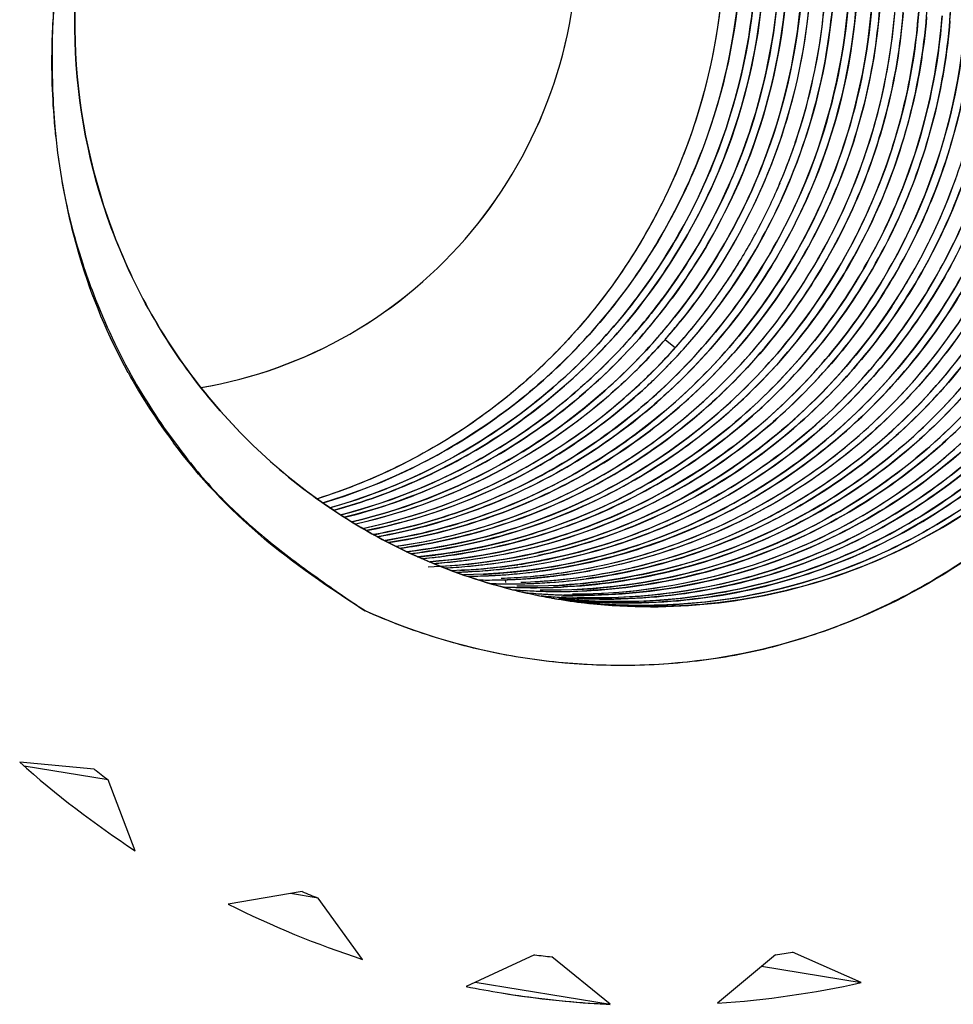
# Model space of a CAD drawing. Header units: millimetres. Extents: x 0 to 1750, y -1720 to 477.
# Tile 105 of 256: x 324.5 to 326.14, y -816.96 to -815.22. Entities that reach past the tile are written whole.
import ezdxf

# ---------------------------------------------------------------- set-up
doc = ezdxf.new("R2010")
doc.units = ezdxf.units.MM
doc.header["$LTSCALE"] = 92.51
doc.layers.add('101300786_14DXF_CONTINUOUS_LINE', color=7, linetype='CONTINUOUS')
doc.layers.add('101300786_DXF_CONTINUOUS_LINE', color=7, linetype='CONTINUOUS')

msp = doc.modelspace()

# ---------------------------------------------------------------- linework, layer by layer
at = {"layer": '101300786_14DXF_CONTINUOUS_LINE'}
for p, q in [((326.0363, -815.726), (326.0353, -815.7274)), ((325.654, -815.7998), (325.6364, -815.7857)), ((325.3565, -816.2128), (325.3559, -816.2081)), ((324.6321, -816.5416), (324.5008, -816.529)), ((324.6564, -816.5602), (324.5089, -816.5362)), ((324.7042, -816.685), (324.6564, -816.5602)), ((324.9981, -816.7568), (324.8678, -816.7791)), ((325.0263, -816.7683), (324.9773, -816.7603)), ((325.1043, -816.8761), (325.0263, -816.7683)), ((325.9817, -816.917), (325.8609, -816.8635)), ((325.4069, -816.868), (325.2866, -816.9239)), ((325.54, -816.9552), (325.4371, -816.8718)), ((325.8307, -816.8679), (325.7285, -816.9534)), ((325.8062, -816.8883), (325.9817, -816.917)), ((325.3025, -816.9165), (325.54, -816.9552))]:
    msp.add_line(p, q, dxfattribs=at)
for points in [[(325.7237, -816.0312), (325.744, -816.0181), (325.7644, -816.0044), (325.7845, -815.99), (325.8021, -815.9769), (325.816, -815.9661), (325.8275, -815.9568), (325.838, -815.9481), (325.8476, -815.9399), (325.8563, -815.9324), (325.8654, -815.9243), (325.8756, -815.915), (325.8862, -815.905), (325.8966, -815.895), (325.9061, -815.8856), (325.9153, -815.8762), (325.9252, -815.8659), (325.9359, -815.8544), (325.9471, -815.842), (325.9586, -815.8288), (325.9706, -815.8145), (325.9829, -815.7993), (325.9949, -815.7839), (326.0064, -815.7687), (326.0175, -815.7533), (326.0285, -815.7374), (326.0362, -815.7259)], [(325.2424, -816.1844), (325.2612, -816.1833), (325.2913, -816.1806), (325.3221, -816.1769), (325.3541, -816.172), (325.3866, -816.166), (325.4189, -816.1589), (325.4516, -816.1505), (325.484, -816.1411), (325.513, -816.1317), (325.5366, -816.1233), (325.557, -816.1155), (325.5774, -816.1071), (325.5999, -816.0974), (325.6224, -816.087), (325.6423, -816.0772), (325.6573, -816.0694), (325.67, -816.0626), (325.6847, -816.0545), (325.7033, -816.0437), (325.7237, -816.0312)]]:
    msp.add_lwpolyline(points, dxfattribs=at)
for centre, radius, start, end in [((325.5828, -815.2784), 1.025, 175.9993, 177.0039), ((325.7284, -815.2854), 1.1707, 177.0325, 179.1127), ((325.9077, -815.289), 1.35, 179.0818, 179.6655), ((325.987, -815.291), 1.4293, 179.602, 184.8312), ((325.6654, -815.3184), 1.1066, 184.8187, 189.5683), ((324.8784, -815.1038), 1.0427, 332.5124, 337.0746), ((324.8799, -815.1046), 1.0409, 327.9389, 332.5097), ((324.8814, -815.1055), 1.0392, 326.4867, 327.938), ((324.8821, -815.1059), 1.0384, 323.3615, 326.4859), ((324.8037, -815.0956), 1.0333, 321.1274, 321.4434), ((324.883, -815.1066), 1.0372, 318.7878, 323.3629), ((324.8159, -815.0963), 1.036, 320.7252, 321.432), ((324.8441, -815.1017), 1.0344, 318.89, 321.4719), ((324.8577, -815.1035), 1.0352, 319.5533, 321.0761), ((324.8596, -815.1051), 1.0328, 318.7804, 319.553), ((324.8853, -815.1087), 1.0342, 314.0425, 318.7867), ((324.8993, -815.1106), 1.0347, 316.1093, 318.3418), ((325.3239, -815.2038), 1.0048, 269.2398, 271.8205), ((325.3096, -815.1994), 1.0069, 272.1803, 274.8041), ((325.3239, -815.2039), 1.0048, 271.8208, 273.3361), ((325.3238, -815.2018), 1.0069, 273.3358, 274.3081), ((325.3507, -815.2059), 1.0071, 271.8237, 275.6833), ((325.3096, -815.199), 1.0073, 274.8043, 276.116), ((325.3651, -815.2098), 1.0055, 267.9346, 269.1483), ((325.3651, -815.209), 1.0064, 269.1483, 271.0054), ((325.4062, -815.2176), 1.0045, 267.0104, 267.8319), ((325.6122, -815.2506), 1.0051, 255.5547, 256.8216), ((325.4062, -815.2166), 1.0055, 267.832, 269.1455), ((325.3651, -815.2088), 1.0066, 271.0054, 271.7788), ((325.612, -815.2514), 1.0042, 256.8216, 258.0065), ((325.4473, -815.2251), 1.0037, 266.521, 267.0104), ((325.4474, -815.2243), 1.0044, 267.0104, 267.8319), ((325.6118, -815.2524), 1.0032, 258.0066, 258.9764), ((325.4474, -815.2233), 1.0055, 267.832, 269.1544), ((325.6119, -815.2518), 1.0038, 258.9767, 260.4665), ((325.4885, -815.2319), 1.0036, 266.6177, 267.0095), ((325.4885, -815.2312), 1.0043, 267.0095, 267.8309), ((325.612, -815.2512), 1.0045, 260.4664, 260.732), ((325.4886, -815.2302), 1.0053, 267.831, 269.2543), ((325.6277, -815.2704), 1.6894, 228.1601, 236.8623), ((325.6262, -815.2707), 1.6135, 231.9683, 233.0542), ((325.6192, -815.2825), 1.5998, 247.1536, 248.2457), ((325.6198, -815.2824), 1.675, 243.3238, 252.0755), ((325.6177, -815.2792), 1.6029, 277.6354, 278.7261), ((325.618, -815.2862), 1.5959, 262.3983, 263.4922), ((325.617, -815.2788), 1.6783, 273.8105, 282.551), ((325.6176, -815.2885), 1.6685, 258.5557, 260.7308), ((325.6178, -815.2871), 1.67, 260.7339, 267.3318)]:
    msp.add_arc(centre, radius, start, end, dxfattribs=at)
for points, knots in [([(324.7989, -814.6132), (324.7332, -814.7025), (324.6301, -814.9042), (324.5965, -815.1282), (324.5977, -815.2394)], [0, 0, 0, 0, 0.49907, 1, 1, 1, 1]), ([(324.82, -815.8699), (324.9115, -815.8545), (325.091, -815.79), (325.309, -815.6055), (325.4511, -815.3566), (325.4835, -815.167), (325.4831, -815.0731)], [0, 0, 0, 0, 0.248173, 0.497762, 0.748622, 1, 1, 1, 1]), ([(325.7402, -815.0767), (325.7407, -815.1856), (325.707, -815.4049), (325.5575, -815.7005), (325.3245, -815.9342), (325.1276, -816.0332), (325.0248, -816.0655)], [0, 0, 0, 0, 0.251145, 0.501904, 0.751607, 1, 1, 1, 1]), ([(325.8799, -815.0995), (325.8796, -815.2153), (325.8399, -815.4484), (325.7255, -815.6554), (325.6533, -815.746)], [0, 0, 0, 0, 0.499926, 1, 1, 1, 1]), ([(325.6723, -815.7984), (325.7555, -815.7049), (325.8887, -815.4858), (325.9351, -815.2336), (325.9353, -815.1086)], [0, 0, 0, 0, 0.499998, 1, 1, 1, 1]), ([(325.8387, -815.51), (325.8656, -815.4464), (325.9068, -815.3136), (325.9209, -815.1752), (325.921, -815.1062)], [0, 0, 0, 0, 0.500262, 1, 1, 1, 1]), ([(325.0346, -816.0728), (325.1357, -816.0428), (325.3302, -815.95), (325.5647, -815.7286), (325.7216, -815.4462), (325.7646, -815.2342), (325.7695, -815.1282)], [0, 0, 0, 0, 0.248997, 0.498914, 0.749462, 1, 1, 1, 1]), ([(325.0535, -816.0859), (325.1571, -816.0577), (325.357, -815.9672), (325.599, -815.745), (325.7613, -815.4587), (325.8056, -815.2429), (325.8107, -815.1349)], [0, 0, 0, 0, 0.248964, 0.498869, 0.749433, 1, 1, 1, 1]), ([(325.6259, -815.7422), (325.6934, -815.6576), (325.8024, -815.4659), (325.8468, -815.2498), (325.8519, -815.1417)], [0, 0, 0, 0, 0.499996, 1, 1, 1, 1]), ([(325.8933, -815.1433), (325.8886, -815.2533), (325.844, -815.4734), (325.7323, -815.6682), (325.6631, -815.7539)], [0, 0, 0, 0, 0.499993, 1, 1, 1, 1]), ([(326.168, -815.1465), (326.1678, -815.247), (326.1379, -815.4491), (326.0513, -815.634), (325.9959, -815.718)], [0, 0, 0, 0, 0.499834, 1, 1, 1, 1]), ([(325.7946, -815.162), (325.7867, -815.2667), (325.7387, -815.4751), (325.577, -815.7508), (325.3407, -815.965), (325.1469, -816.0534), (325.0464, -816.0815)], [0, 0, 0, 0, 0.250593, 0.501137, 0.751024, 1, 1, 1, 1]), ([(325.1308, -816.1324), (325.2436, -816.1122), (325.4646, -816.0321), (325.7362, -815.8089), (325.9198, -815.5082), (325.9699, -815.2775), (325.9754, -815.1622)], [0, 0, 0, 0, 0.248846, 0.498694, 0.749316, 1, 1, 1, 1]), ([(325.8358, -815.1686), (325.828, -815.2717), (325.7814, -815.4767), (325.6762, -815.6588), (325.6118, -815.7397)], [0, 0, 0, 0, 0.500038, 1, 1, 1, 1]), ([(326.0362, -815.7259), (326.0507, -815.7041), (326.0779, -815.6592), (326.1137, -815.589), (326.144, -815.5163), (326.1646, -815.454), (326.1783, -815.4034), (326.1871, -815.365), (326.1945, -815.3264), (326.1994, -815.294), (326.2026, -815.268), (326.2046, -815.2484), (326.206, -815.2321), (326.2069, -815.219), (326.2075, -815.2092), (326.2081, -815.1996), (326.2083, -815.1912), (326.2066, -815.1845), (326.2039, -815.1758), (326.2051, -815.1649), (326.208, -815.1568), (326.2091, -815.1536)], [0, 0, 0, 0, 0.129557, 0.259153, 0.388765, 0.51838, 0.583188, 0.647986, 0.712771, 0.777538, 0.809915, 0.842286, 0.874651, 0.890831, 0.907008, 0.923174, 0.938502, 0.948197, 0.957081, 0.983363, 1, 1, 1, 1]), ([(325.1506, -816.1427), (325.2083, -816.1337), (325.3223, -816.1054), (325.4836, -816.0343), (325.6306, -815.9363), (325.759, -815.8145), (325.865, -815.6724), (325.9455, -815.5143), (325.9982, -815.345), (326.0137, -815.2276), (326.0165, -815.1688)], [0, 0, 0, 0, 0.124307, 0.248842, 0.373637, 0.49868, 0.62393, 0.749304, 0.874693, 1, 1, 1, 1]), ([(325.1699, -816.1526), (325.2287, -816.1447), (325.3452, -816.1184), (325.5104, -816.049), (325.6612, -815.9516), (325.7931, -815.8293), (325.9021, -815.6859), (325.9849, -815.5256), (326.0391, -815.3536), (326.055, -815.2343), (326.0577, -815.1746)], [0, 0, 0, 0, 0.124292, 0.248821, 0.373597, 0.498641, 0.623896, 0.749279, 0.874683, 1, 1, 1, 1]), ([(325.1883, -816.1621), (325.2482, -816.1554), (325.367, -816.1313), (325.536, -816.0639), (325.6907, -815.9674), (325.8263, -815.845), (325.9384, -815.7005), (326.0238, -815.5385), (326.0796, -815.3641), (326.096, -815.2429), (326.0989, -815.1823)], [0, 0, 0, 0, 0.124284, 0.248795, 0.373568, 0.498604, 0.623858, 0.74925, 0.874668, 1, 1, 1, 1]), ([(325.2093, -816.1709), (325.2701, -816.1653), (325.3911, -816.1431), (325.6206, -816.056), (325.873, -815.8707), (326.0443, -815.6082), (326.1203, -815.3734), (326.1371, -815.2505), (326.14, -815.189)], [0, 0, 0, 0, 0.124523, 0.249273, 0.498559, 0.748724, 0.874404, 1, 1, 1, 1]), ([(325.2296, -816.1793), (325.2914, -816.1749), (325.4145, -816.1548), (325.5904, -816.0913), (325.7522, -815.9965), (325.8945, -815.8738), (326.0124, -815.7272), (326.1023, -815.5617), (326.161, -815.3827), (326.1782, -815.2581), (326.1812, -815.1958)], [0, 0, 0, 0, 0.124266, 0.248755, 0.373508, 0.498535, 0.623792, 0.749201, 0.874643, 1, 1, 1, 1]), ([(325.2487, -816.1873), (325.3115, -816.1843), (325.4369, -816.1664), (325.6166, -816.105), (325.7823, -816.0113), (325.9281, -815.8885), (326.0493, -815.7407), (326.1415, -815.5732), (326.2019, -815.3917), (326.2194, -815.2652), (326.2224, -815.2019)], [0, 0, 0, 0, 0.124261, 0.248736, 0.373481, 0.498501, 0.623761, 0.749178, 0.874632, 1, 1, 1, 1]), ([(325.9593, -815.1888), (325.9526, -815.2769), (325.9167, -815.4522), (325.8376, -815.6128), (325.7887, -815.6864)], [0, 0, 0, 0, 0.499947, 1, 1, 1, 1]), ([(326.0004, -815.1955), (325.9938, -815.2838), (325.9577, -815.4595), (325.8783, -815.6203), (325.8293, -815.6941)], [0, 0, 0, 0, 0.499948, 1, 1, 1, 1]), ([(325.2679, -816.1948), (325.3316, -816.1932), (325.4591, -816.1776), (325.6425, -816.1186), (325.812, -816.0261), (325.9615, -815.9032), (326.0858, -815.7545), (326.1806, -815.5851), (326.2425, -815.4012), (326.2605, -815.2729), (326.2635, -815.2086)], [0, 0, 0, 0, 0.124253, 0.248718, 0.373451, 0.498466, 0.623727, 0.749153, 0.874619, 1, 1, 1, 1]), ([(325.2893, -816.2019), (325.3538, -816.2015), (325.4833, -816.1881), (325.67, -816.1313), (325.8429, -816.0398), (325.9957, -815.9171), (326.1228, -815.7675), (326.2199, -815.5965), (326.2833, -815.4104), (326.3017, -815.2805), (326.3047, -815.2154)], [0, 0, 0, 0, 0.124247, 0.248702, 0.373426, 0.498436, 0.623698, 0.74913, 0.874608, 1, 1, 1, 1]), ([(326.346, -815.2197), (326.3432, -815.282), (326.3264, -815.4064), (326.2683, -815.5853), (326.1792, -815.7509), (326.0619, -815.8977), (325.9204, -816.0208), (325.7593, -816.1161), (325.5839, -816.1804), (325.4611, -816.2011), (325.3995, -816.2058)], [0, 0, 0, 0, 0.125346, 0.250783, 0.37619, 0.50145, 0.626479, 0.751236, 0.875722, 1, 1, 1, 1]), ([(325.8723, -815.6979), (325.9199, -815.6257), (325.9973, -815.4689), (326.0335, -815.2977), (326.0408, -815.2116)], [0, 0, 0, 0, 0.50006, 1, 1, 1, 1]), ([(326.0828, -815.2084), (326.0763, -815.2959), (326.0409, -815.4699), (325.9629, -815.6295), (325.9147, -815.7028)], [0, 0, 0, 0, 0.499943, 1, 1, 1, 1]), ([(326.1239, -815.2157), (326.1173, -815.3035), (326.0815, -815.4783), (326.0028, -815.6384), (325.9543, -815.712)], [0, 0, 0, 0, 0.499947, 1, 1, 1, 1]), ([(325.3912, -816.2219), (325.4566, -816.2229), (325.5881, -816.212), (325.7783, -816.1578), (325.9549, -816.0677), (326.1112, -815.9451), (326.2415, -815.7947), (326.3411, -815.6221), (326.4062, -815.4337), (326.4251, -815.302), (326.4282, -815.2361)], [0, 0, 0, 0, 0.124243, 0.248684, 0.373397, 0.498402, 0.623663, 0.749104, 0.874593, 1, 1, 1, 1]), ([(325.3963, -816.2149), (325.4598, -816.2129), (325.5868, -816.1968), (325.7693, -816.1373), (325.9379, -816.0445), (326.0866, -815.9218), (326.2101, -815.7733), (326.3044, -815.6045), (326.366, -815.4212), (326.384, -815.2934), (326.387, -815.2294)], [0, 0, 0, 0, 0.124254, 0.248718, 0.373454, 0.498471, 0.623731, 0.749156, 0.87462, 1, 1, 1, 1]), ([(326.2474, -815.2361), (326.2408, -815.3238), (326.2051, -815.4984), (326.1265, -815.6583), (326.078, -815.7317)], [0, 0, 0, 0, 0.499944, 1, 1, 1, 1]), ([(324.5977, -815.2394), (324.5989, -815.3511), (324.6377, -815.5753), (324.7994, -815.874), (325.0475, -816.1046), (325.2544, -816.1963), (325.3615, -816.2239)], [0, 0, 0, 0, 0.251171, 0.50169, 0.751234, 1, 1, 1, 1]), ([(325.4326, -816.2287), (325.498, -816.2296), (325.6294, -816.2187), (325.8196, -816.1644), (325.9961, -816.0743), (326.1524, -815.9518), (326.2827, -815.8014), (326.3823, -815.6288), (326.4474, -815.4404), (326.4662, -815.3087), (326.4693, -815.2428)], [0, 0, 0, 0, 0.124243, 0.248684, 0.373397, 0.498402, 0.623663, 0.749104, 0.874593, 1, 1, 1, 1]), ([(325.4755, -816.2354), (325.5408, -816.2363), (325.6721, -816.2251), (325.862, -816.1706), (326.0383, -816.0804), (326.1944, -815.9578), (326.3244, -815.8074), (326.4237, -815.6348), (326.4886, -815.4466), (326.5074, -815.3151), (326.5105, -815.2492)], [0, 0, 0, 0, 0.124242, 0.248688, 0.373401, 0.498406, 0.623668, 0.749107, 0.874596, 1, 1, 1, 1]), ([(326.2886, -815.2428), (326.2819, -815.3309), (326.246, -815.5062), (326.1668, -815.6666), (326.118, -815.7403)], [0, 0, 0, 0, 0.499946, 1, 1, 1, 1]), ([(326.6371, -815.2676), (326.6382, -815.3132), (326.6343, -815.4047), (326.6023, -815.5846), (326.5192, -815.799), (326.3605, -816.0239), (326.1828, -816.1685), (326.0247, -816.2565), (325.8991, -816.3077), (325.7683, -816.3426), (325.6341, -816.3594), (325.4991, -816.36), (325.3649, -816.3449), (325.2337, -816.313), (325.1495, -816.2812), (325.1085, -816.2629)], [0, 0, 0, 0, 0.063087, 0.126182, 0.252035, 0.37754, 0.502569, 0.565018, 0.627354, 0.689575, 0.751713, 0.813794, 0.87585, 0.937908, 1, 1, 1, 1]), ([(325.4502, -816.2425), (325.5208, -816.254), (325.665, -816.262), (325.8788, -816.2276), (326.0809, -816.1488), (326.2623, -816.0289), (326.4149, -815.8735), (326.5322, -815.6894), (326.6089, -815.485), (326.6307, -815.3409), (326.6341, -815.2687)], [0, 0, 0, 0, 0.124239, 0.24862, 0.373259, 0.498215, 0.623471, 0.748954, 0.874519, 1, 1, 1, 1]), ([(325.4654, -816.2434), (325.5342, -816.2506), (325.6738, -816.2509), (325.8786, -816.2083), (326.0709, -816.1246), (326.2425, -816.0034), (326.3864, -815.8497), (326.4967, -815.6699), (326.5689, -815.4717), (326.5896, -815.3324), (326.5929, -815.2626)], [0, 0, 0, 0, 0.124235, 0.248639, 0.373305, 0.498282, 0.623541, 0.749008, 0.874545, 1, 1, 1, 1]), ([(325.4704, -816.2405), (325.5375, -816.2444), (325.6731, -816.2388), (325.8706, -816.19), (326.0548, -816.1028), (326.2186, -815.9808), (326.3555, -815.8286), (326.4603, -815.6524), (326.5288, -815.4592), (326.5485, -815.3237), (326.5517, -815.2559)], [0, 0, 0, 0, 0.124235, 0.24866, 0.373349, 0.498341, 0.623602, 0.749056, 0.87457, 1, 1, 1, 1]), ([(324.6117, -815.6521), (324.6176, -815.6699), (324.6428, -815.7404), (324.6745, -815.8087), (324.7022, -815.8575)], [0, 0, 0, 0, 0.250456, 1, 1, 1, 1]), ([(325.7887, -815.6864), (325.7494, -815.7458), (325.6583, -815.8565), (325.5464, -815.9461), (325.4867, -815.9845)], [0, 0, 0, 0, 0.500555, 1, 1, 1, 1]), ([(325.8293, -815.6941), (325.7902, -815.7529), (325.6998, -815.8627), (325.5889, -815.9518), (325.5297, -815.99)], [0, 0, 0, 0, 0.50055, 1, 1, 1, 1]), ([(325.5682, -815.9985), (325.6285, -815.9598), (325.7413, -815.8695), (325.8328, -815.7578), (325.8723, -815.6979)], [0, 0, 0, 0, 0.499447, 1, 1, 1, 1]), ([(325.9147, -815.7028), (325.8753, -815.7628), (325.7839, -815.8748), (325.6711, -815.9654), (325.6109, -816.0042)], [0, 0, 0, 0, 0.500547, 1, 1, 1, 1]), ([(325.9543, -815.712), (325.915, -815.7713), (325.8242, -815.8821), (325.7125, -815.9719), (325.6529, -816.0104)], [0, 0, 0, 0, 0.500557, 1, 1, 1, 1]), ([(325.9959, -815.718), (325.9567, -815.7775), (325.8657, -815.8886), (325.7538, -815.9786), (325.694, -816.0171)], [0, 0, 0, 0, 0.500558, 1, 1, 1, 1]), ([(326.0353, -815.7274), (325.9961, -815.7864), (325.9056, -815.8964), (325.7944, -815.9857), (325.7351, -816.0239)], [0, 0, 0, 0, 0.500548, 1, 1, 1, 1]), ([(326.078, -815.7317), (326.0387, -815.7913), (325.9475, -815.9026), (325.8354, -815.9926), (325.7754, -816.0312)], [0, 0, 0, 0, 0.500556, 1, 1, 1, 1]), ([(326.118, -815.7403), (326.0788, -815.7994), (325.988, -815.9098), (325.8766, -815.9993), (325.817, -816.0376)], [0, 0, 0, 0, 0.500554, 1, 1, 1, 1]), ([(325.6082, -815.7441), (325.5398, -815.8291), (325.3751, -815.9779), (325.1716, -816.0669), (325.0663, -816.0939)], [0, 0, 0, 0, 0.500955, 1, 1, 1, 1]), ([(325.0731, -816.0982), (325.1786, -816.072), (325.3829, -815.9844), (325.5488, -815.8367), (325.6179, -815.7522)], [0, 0, 0, 0, 0.499043, 1, 1, 1, 1]), ([(325.8565, -816.0454), (325.9165, -816.0069), (326.0288, -815.9171), (326.1201, -815.806), (326.1595, -815.7465)], [0, 0, 0, 0, 0.499446, 1, 1, 1, 1]), ([(325.8989, -816.0513), (325.9595, -816.0124), (326.0728, -815.9212), (326.1645, -815.8085), (326.204, -815.748)], [0, 0, 0, 0, 0.499446, 1, 1, 1, 1]), ([(326.2409, -815.7614), (326.2018, -815.8202), (326.1114, -815.93), (326.0005, -816.019), (325.9413, -816.0573)], [0, 0, 0, 0, 0.500553, 1, 1, 1, 1]), ([(326.2842, -815.7648), (326.2447, -815.8247), (326.1532, -815.9364), (326.0405, -816.0268), (325.9802, -816.0654)], [0, 0, 0, 0, 0.50056, 1, 1, 1, 1]), ([(326.022, -816.0718), (326.0816, -816.0335), (326.1931, -815.9442), (326.2839, -815.8339), (326.3232, -815.7748)], [0, 0, 0, 0, 0.499451, 1, 1, 1, 1]), ([(325.6235, -815.7818), (325.5537, -815.8617), (325.3886, -816.0007), (325.1887, -816.082), (325.0857, -816.106)], [0, 0, 0, 0, 0.500929, 1, 1, 1, 1]), ([(325.6364, -815.7857), (325.5659, -815.8662), (325.3988, -816.0059), (325.1965, -816.0867), (325.0924, -816.1101)], [0, 0, 0, 0, 0.500941, 1, 1, 1, 1]), ([(326.366, -815.779), (326.3266, -815.8387), (326.2353, -815.9501), (326.1229, -816.0401), (326.0628, -816.0787)], [0, 0, 0, 0, 0.50056, 1, 1, 1, 1]), ([(326.406, -815.7875), (326.3668, -815.8467), (326.276, -815.957), (326.1645, -816.0464), (326.105, -816.0848)], [0, 0, 0, 0, 0.500555, 1, 1, 1, 1]), ([(325.1108, -816.1217), (325.2114, -816.1014), (325.4078, -816.0296), (325.5736, -815.9021), (325.6449, -815.8279)], [0, 0, 0, 0, 0.4991, 1, 1, 1, 1]), ([(325.1046, -816.1177), (325.1977, -816.0982), (325.3795, -816.0323), (325.5357, -815.9184), (325.6043, -815.852)], [0, 0, 0, 0, 0.499182, 1, 1, 1, 1]), ([(324.78, -815.9751), (324.802, -816.0044), (324.849, -816.0609), (324.9304, -816.135), (325.018, -816.201), (325.0782, -816.2424), (325.1085, -816.2629)], [0, 0, 0, 0, 0.250516, 0.500554, 0.750371, 1, 1, 1, 1]), ([(325.4867, -815.9845), (325.4316, -816.0199), (325.3144, -816.0802), (325.1878, -816.1168), (325.1235, -816.1288)], [0, 0, 0, 0, 0.500537, 1, 1, 1, 1]), ([(325.5297, -815.99), (325.4714, -816.0277), (325.347, -816.0912), (325.2122, -816.1279), (325.1439, -816.1391)], [0, 0, 0, 0, 0.500566, 1, 1, 1, 1]), ([(325.1635, -816.1492), (325.2351, -816.139), (325.3766, -816.103), (325.5072, -816.0376), (325.5682, -815.9985)], [0, 0, 0, 0, 0.499442, 1, 1, 1, 1]), ([(325.6109, -816.0042), (325.5465, -816.0457), (325.4081, -816.1142), (325.2578, -816.1498), (325.182, -816.1589)], [0, 0, 0, 0, 0.500609, 1, 1, 1, 1]), ([(325.6529, -816.0104), (325.5854, -816.0539), (325.4399, -816.1252), (325.2817, -816.1601), (325.202, -816.1679)], [0, 0, 0, 0, 0.500635, 1, 1, 1, 1]), ([(325.694, -816.0171), (325.6238, -816.0625), (325.4717, -816.136), (325.3061, -816.1699), (325.2229, -816.1764)], [0, 0, 0, 0, 0.500653, 1, 1, 1, 1]), ([(325.7351, -816.0239), (325.6617, -816.0712), (325.5025, -816.1473), (325.3289, -816.1797), (325.242, -816.1846)], [0, 0, 0, 0, 0.500678, 1, 1, 1, 1]), ([(325.7754, -816.0312), (325.6991, -816.0803), (325.5328, -816.1584), (325.3516, -816.1892), (325.2611, -816.1923)], [0, 0, 0, 0, 0.500691, 1, 1, 1, 1]), ([(325.817, -816.0376), (325.7378, -816.0887), (325.5646, -816.169), (325.3758, -816.1982), (325.2819, -816.1995)], [0, 0, 0, 0, 0.500707, 1, 1, 1, 1]), ([(325.4169, -816.2005), (325.4946, -816.1922), (325.6487, -816.1573), (325.7906, -816.0877), (325.8565, -816.0454)], [0, 0, 0, 0, 0.499402, 1, 1, 1, 1]), ([(325.4504, -816.2081), (325.5296, -816.2002), (325.687, -816.1654), (325.8318, -816.0945), (325.8989, -816.0513)], [0, 0, 0, 0, 0.499391, 1, 1, 1, 1]), ([(325.9413, -816.0573), (325.8579, -816.1111), (325.6745, -816.1948), (325.4746, -816.2212), (325.3756, -816.2196)], [0, 0, 0, 0, 0.500726, 1, 1, 1, 1]), ([(325.9802, -816.0654), (325.897, -816.1188), (325.7143, -816.2017), (325.5154, -816.2279), (325.4168, -816.2263)], [0, 0, 0, 0, 0.500721, 1, 1, 1, 1]), ([(326.105, -816.0848), (326.009, -816.1466), (325.7951, -816.2383), (325.5626, -816.253), (325.4495, -816.2409)], [0, 0, 0, 0, 0.500769, 1, 1, 1, 1]), ([(326.0628, -816.0787), (325.9733, -816.1362), (325.7754, -816.2235), (325.56, -816.2445), (325.4542, -816.238)], [0, 0, 0, 0, 0.500748, 1, 1, 1, 1]), ([(325.4738, -816.2332), (325.5699, -816.2332), (325.7634, -816.2054), (325.941, -816.1239), (326.022, -816.0718)], [0, 0, 0, 0, 0.499329, 1, 1, 1, 1]), ([(326.1462, -816.0915), (326.0461, -816.1559), (325.8219, -816.2502), (325.5788, -816.2601), (325.4612, -816.244)], [0, 0, 0, 0, 0.50078, 1, 1, 1, 1])]:
    msp.add_open_spline(points, degree=3, knots=knots, dxfattribs=at)
for points in [[(324.5742, -815.5024), (324.5828, -815.5531), (324.5956, -815.6032), (324.6117, -815.6521)], [(324.7022, -815.8575), (324.7254, -815.8984), (324.7517, -815.9376), (324.78, -815.9751)]]:
    msp.add_open_spline(points, degree=3, dxfattribs=at)
at = {"layer": '101300786_DXF_CONTINUOUS_LINE'}
for p, q in [((325.6549, -815.8005), (325.6364, -815.7857)), ((325.3565, -816.2128), (325.3559, -816.2081)), ((324.6321, -816.5416), (324.5008, -816.529)), ((324.6564, -816.5602), (324.5089, -816.5362)), ((324.7042, -816.685), (324.6564, -816.5602)), ((324.9981, -816.7568), (324.8678, -816.7791)), ((325.0263, -816.7683), (324.9773, -816.7603)), ((325.1043, -816.8761), (325.0263, -816.7683)), ((325.9817, -816.917), (325.8609, -816.8635)), ((325.4069, -816.868), (325.2866, -816.9239)), ((325.54, -816.9552), (325.4371, -816.8718)), ((325.8307, -816.8679), (325.7285, -816.9534)), ((325.8062, -816.8883), (325.9817, -816.917)), ((325.3025, -816.9165), (325.54, -816.9552))]:
    msp.add_line(p, q, dxfattribs=at)
for points in [[(325.4575, -816.1489), (325.4968, -816.1371), (325.5335, -816.1244), (325.5687, -816.1108), (325.6032, -816.0959), (325.6362, -816.0802), (325.6657, -816.065), (325.6909, -816.0509), (325.7129, -816.0379), (325.7332, -816.0252), (325.7521, -816.0128), (325.7694, -816.0008), (325.7857, -815.9891), (325.8012, -815.9775), (325.8158, -815.9662), (325.8293, -815.9553), (325.8417, -815.945), (325.853, -815.9353), (325.8636, -815.9259), (325.8729, -815.9175), (325.8816, -815.9094), (325.8915, -815.9), (325.9024, -815.8893), (325.9144, -815.8772), (325.9302, -815.8605), (325.9521, -815.8363), (325.977, -815.8067), (325.9996, -815.7777), (326.0189, -815.7513), (326.0363, -815.7258), (326.0517, -815.7018), (326.0649, -815.68), (326.0764, -815.66), (326.0865, -815.6414), (326.0952, -815.6247), (326.1028, -815.6096), (326.1099, -815.5948), (326.1168, -815.5797), (326.1234, -815.5649), (326.1293, -815.5509), (326.1345, -815.5382), (326.1392, -815.5263), (326.1436, -815.5146), (326.1479, -815.5029)], [(325.3715, -816.1689), (325.4158, -816.1596), (325.4575, -816.1489)], [(325.2197, -816.1854), (325.271, -816.1825), (325.3231, -816.1768), (325.3715, -816.1689)]]:
    msp.add_lwpolyline(points, dxfattribs=at)
for centre, radius, start, end in [((324.8727, -815.103), 1.0483, 341.688, 359.8223), ((325.1043, -815.14), 1.0368, 355.3296, 359.8789), ((325.764, -815.2939), 1.2069, 174.0309, 176.7193), ((325.7914, -815.2956), 1.2344, 176.7118, 178.3828), ((325.8158, -815.2963), 1.2588, 178.3855, 185.2492), ((325.7547, -815.3023), 1.1973, 185.2296, 189.6196), ((324.8782, -815.1038), 1.0428, 337.0755, 341.637), ((325.7153, -815.3085), 1.1575, 189.6408, 196.6129), ((324.8812, -815.105), 1.0396, 332.4999, 337.0755), ((324.8792, -815.1039), 1.0419, 327.9261, 332.4928), ((325.6016, -815.3431), 1.0387, 196.5767, 208.7993), ((324.8771, -815.1026), 1.0443, 323.3782, 327.929), ((324.758, -815.0856), 1.0389, 322.2331, 323.2547), ((324.802, -815.0944), 1.0354, 318.6697, 323.2527), ((324.8162, -815.0967), 1.0356, 318.9575, 323.5058), ((324.8421, -815.1004), 1.0367, 319.9365, 323.3249), ((324.8582, -815.1042), 1.0345, 319.5368, 323.3832), ((324.8854, -815.1088), 1.034, 318.7917, 323.3811), ((324.8988, -815.1104), 1.0351, 318.3412, 323.4452), ((324.8465, -815.104), 1.031, 318.7225, 319.9345), ((324.8611, -815.1065), 1.0307, 314.2114, 318.7799), ((324.8654, -815.1102), 1.025, 318.7805, 319.5323), ((324.9009, -815.1121), 1.0325, 314.3432, 318.3338), ((325.6148, -815.3337), 1.0547, 208.9068, 216.9161), ((324.9005, -815.1116), 1.0331, 313.0756, 314.3435), ((324.9383, -815.1351), 1.0108, 280.5204, 282.0095), ((324.9797, -815.1426), 1.0099, 279.3042, 282.0101), ((325.1435, -815.1656), 1.0139, 282.0104, 286.619), ((325.1578, -815.1678), 1.0141, 282.2218, 286.8548), ((325.0361, -815.1572), 1.0044, 277.6326, 278.4192), ((325.0628, -815.1605), 1.0054, 276.7599, 278.7204), ((325.1035, -815.1643), 1.0084, 277.3773, 282.0108), ((325.0772, -815.1637), 1.0046, 276.3139, 276.9887), ((325.0773, -815.1646), 1.0037, 276.9888, 277.5665), ((325.104, -815.1678), 1.0049, 275.5384, 276.9969), ((325.1182, -815.1691), 1.0059, 275.1276, 276.187), ((325.1451, -815.1737), 1.0057, 274.3585, 276.9963), ((325.1042, -815.1692), 1.0035, 276.9972, 277.373), ((325.1184, -815.1703), 1.0047, 276.1871, 276.9887), ((325.1185, -815.1713), 1.0037, 276.9888, 277.5664), ((325.1453, -815.1759), 1.0035, 276.9972, 277.373), ((325.1446, -815.171), 1.0084, 277.3773, 282.0109), ((325.1597, -815.178), 1.0037, 276.9888, 277.5664), ((325.1589, -815.1733), 1.0085, 277.5708, 282.2223), ((325.2001, -815.18), 1.0085, 277.571, 282.2223), ((325.2413, -815.1867), 1.0085, 277.571, 282.2224), ((325.2268, -815.1835), 1.0094, 278.5822, 282.0102), ((325.1593, -815.1752), 1.0066, 273.9561, 276.1866), ((325.2004, -815.1806), 1.0079, 272.7635, 273.887), ((325.1595, -815.177), 1.0047, 276.187, 276.9887), ((325.2005, -815.1818), 1.0066, 273.8867, 276.1847), ((325.2274, -815.1864), 1.0064, 273.1926, 276.9953), ((325.2007, -815.1837), 1.0047, 276.1851, 276.9886), ((325.2417, -815.1886), 1.0066, 273.8848, 276.1867), ((325.2008, -815.1847), 1.0037, 276.9886, 277.5666), ((325.2277, -815.1893), 1.0035, 276.9971, 277.3737), ((325.2419, -815.1904), 1.0047, 276.1872, 276.9886), ((325.2275, -815.1882), 1.0047, 277.374, 278.5805), ((325.242, -815.1915), 1.0037, 276.9886, 277.5667), ((325.2681, -815.1912), 1.0084, 277.3779, 282.0113), ((325.3095, -815.1975), 1.0088, 277.8525, 281.4991), ((325.2416, -815.1869), 1.0083, 271.6767, 272.4895), ((325.2273, -815.1849), 1.0079, 272.7292, 273.1933), ((325.2416, -815.187), 1.0081, 272.4896, 272.9154), ((325.2827, -815.1936), 1.0083, 270.2773, 272.4893), ((325.2416, -815.1873), 1.0078, 272.9154, 273.8851), ((325.3241, -815.2074), 1.0012, 269.1013, 271.8195), ((325.2684, -815.1916), 1.0079, 272.7291, 273.1931), ((325.2685, -815.1929), 1.0067, 273.1926, 276.4175), ((325.2827, -815.1938), 1.0081, 272.4893, 272.9154), ((325.2827, -815.1941), 1.0078, 272.9154, 273.8871), ((325.2828, -815.1953), 1.0066, 273.8868, 276.1867), ((325.3234, -815.2012), 1.0074, 271.8454, 272.4453), ((325.3234, -815.1998), 1.0088, 272.4454, 273.3499), ((325.2688, -815.1953), 1.0042, 276.4186, 276.9971), ((325.3232, -815.1979), 1.0107, 273.3501, 274.7502), ((325.3094, -815.1966), 1.0097, 274.2479, 277.8528), ((325.2688, -815.196), 1.0035, 276.9971, 277.3736), ((325.283, -815.1972), 1.0047, 276.1872, 276.9886), ((325.2832, -815.1982), 1.0037, 276.9886, 277.5667), ((325.3231, -815.1962), 1.0125, 274.7502, 276.0913), ((325.323, -815.1952), 1.0134, 276.0912, 276.8727), ((325.3642, -815.2028), 1.0126, 273.9163, 277.5698), ((325.3504, -815.2048), 1.0082, 274.7452, 275.5482), ((325.3229, -815.1942), 1.0144, 276.8731, 280.3258), ((325.3503, -815.2034), 1.0096, 275.5481, 276.0864), ((325.3647, -815.217), 0.9984, 268.2842, 269.3554), ((325.3647, -815.2123), 1.0031, 269.3564, 271.7052), ((325.4058, -815.228), 0.9941, 267.0163, 267.8493), ((325.6126, -815.2486), 1.0071, 255.4761, 256.9448), ((325.4472, -815.2308), 0.998, 265.4591, 267.0126), ((325.4058, -815.2269), 0.9951, 267.8494, 268.2809), ((325.4059, -815.2246), 0.9974, 268.2812, 269.3535), ((325.3646, -815.2087), 1.0067, 271.7043, 272.5181), ((325.4059, -815.2198), 1.0023, 269.3545, 271.7053), ((325.3506, -815.2077), 1.0053, 273.2351, 274.7456), ((325.3646, -815.2074), 1.0079, 272.518, 272.9435), ((325.3645, -815.2061), 1.0092, 272.9436, 273.9148), ((325.4058, -815.216), 1.0061, 271.7043, 272.5186), ((325.3919, -815.2118), 1.0079, 272.7289, 273.1932), ((325.4057, -815.2147), 1.0074, 272.5185, 272.9441), ((325.6126, -815.2488), 1.0069, 256.9448, 258.1262), ((325.4883, -815.2331), 1.0024, 264.445, 265.4821), ((325.447, -815.234), 0.9947, 267.013, 267.8455), ((325.6125, -815.2493), 1.0064, 258.1263, 258.9227), ((325.4884, -815.231), 1.0045, 265.4823, 267.0286), ((325.447, -815.2347), 0.9941, 267.8457, 268.2777), ((325.4471, -815.2323), 0.9965, 268.2779, 269.3514), ((325.5293, -815.2414), 1.0008, 263.6272, 264.656), ((325.6124, -815.2499), 1.0058, 258.9227, 259.897), ((325.4471, -815.2256), 1.0032, 269.3543, 272.9467), ((325.6123, -815.2505), 1.0051, 259.8971, 260.2237), ((325.5294, -815.2396), 1.0026, 264.6559, 265.4821), ((325.4885, -815.2295), 1.006, 267.0284, 267.8515), ((325.6122, -815.251), 1.0047, 260.2237, 260.7244), ((325.6118, -815.2533), 1.0024, 260.7235, 263.7019), ((325.5296, -815.2368), 1.0054, 265.483, 268.2796), ((325.4885, -815.2288), 1.0067, 267.8514, 268.2789), ((325.6277, -815.2704), 1.6894, 228.1601, 236.8623), ((325.6262, -815.2707), 1.6135, 231.9683, 233.0542), ((325.6192, -815.2825), 1.5998, 247.1536, 248.2457), ((325.6198, -815.2824), 1.675, 243.3238, 252.0755), ((325.6177, -815.2792), 1.6029, 277.6354, 278.7261), ((325.618, -815.2862), 1.5959, 262.3983, 263.4922), ((325.617, -815.2788), 1.6783, 273.8105, 282.551), ((325.6176, -815.2885), 1.6685, 258.5557, 260.7308), ((325.6177, -815.2875), 1.6695, 260.7328, 266.357), ((325.6177, -815.288), 1.669, 266.3584, 267.3341)]:
    msp.add_arc(centre, radius, start, end, dxfattribs=at)
for points, knots in [([(324.5977, -815.2394), (324.5965, -815.1279), (324.6302, -814.9034), (324.7339, -814.7013), (324.7999, -814.6119)], [0, 0, 0, 0, 0.500966, 1, 1, 1, 1]), ([(324.8197, -815.8699), (324.9113, -815.8546), (325.0909, -815.7901), (325.3089, -815.6056), (325.4511, -815.3566), (325.4835, -815.1671), (325.4831, -815.0731)], [0, 0, 0, 0, 0.248228, 0.497797, 0.748612, 1, 1, 1, 1]), ([(325.6736, -815.7196), (325.7395, -815.6311), (325.8436, -815.4318), (325.8796, -815.2098), (325.8799, -815.0995)], [0, 0, 0, 0, 0.500078, 1, 1, 1, 1]), ([(325.1631, -816.1492), (325.2833, -816.1322), (325.52, -816.0532), (325.8094, -815.8176), (325.9996, -815.4954), (326.0442, -815.2487), (326.0445, -815.1264)], [0, 0, 0, 0, 0.248686, 0.498542, 0.749231, 1, 1, 1, 1]), ([(325.4335, -816.1372), (325.5381, -816.106), (325.739, -816.0084), (325.9777, -815.7746), (326.1319, -815.4776), (326.1678, -815.2564), (326.168, -815.1465)], [0, 0, 0, 0, 0.249005, 0.498957, 0.749519, 1, 1, 1, 1]), ([(325.7373, -815.1594), (325.7296, -815.2612), (325.684, -815.4637), (325.5305, -815.7328), (325.3061, -815.9447), (325.121, -816.0353), (325.0247, -816.0655)], [0, 0, 0, 0, 0.251294, 0.501963, 0.751593, 1, 1, 1, 1]), ([(325.7672, -815.164), (325.7588, -815.2669), (325.711, -815.4714), (325.5526, -815.7424), (325.3221, -815.9544), (325.1329, -816.0436), (325.0346, -816.0728)], [0, 0, 0, 0, 0.250653, 0.501156, 0.751026, 1, 1, 1, 1]), ([(325.5905, -815.7072), (325.6491, -815.6287), (325.7446, -815.4541), (325.7872, -815.2597), (325.7946, -815.162)], [0, 0, 0, 0, 0.49989, 1, 1, 1, 1]), ([(325.6317, -815.7139), (325.6903, -815.6354), (325.7858, -815.4608), (325.8284, -815.2664), (325.8357, -815.1686)], [0, 0, 0, 0, 0.499888, 1, 1, 1, 1]), ([(325.4573, -816.2073), (325.5809, -816.1941), (325.826, -816.1207), (326.1277, -815.8856), (326.3268, -815.558), (326.3736, -815.3054), (326.3738, -815.1801)], [0, 0, 0, 0, 0.248812, 0.498635, 0.749307, 1, 1, 1, 1]), ([(325.5106, -816.186), (325.6247, -816.1628), (325.8472, -816.0755), (326.116, -815.8397), (326.2913, -815.5273), (326.3324, -815.2908), (326.3327, -815.1734)], [0, 0, 0, 0, 0.248749, 0.498666, 0.749298, 1, 1, 1, 1]), ([(325.8084, -815.1707), (325.8002, -815.2716), (325.7539, -815.4722), (325.6515, -815.6507), (325.5889, -815.7303)], [0, 0, 0, 0, 0.500144, 1, 1, 1, 1]), ([(325.8496, -815.1774), (325.8417, -815.2733), (325.7993, -815.4638), (325.7059, -815.6353), (325.6487, -815.7126)], [0, 0, 0, 0, 0.500121, 1, 1, 1, 1]), ([(325.8907, -815.1846), (325.8828, -815.2808), (325.84, -815.4719), (325.7461, -815.6437), (325.6885, -815.7212)], [0, 0, 0, 0, 0.499996, 1, 1, 1, 1]), ([(325.9731, -815.1975), (325.9639, -815.3098), (325.9085, -815.533), (325.7231, -815.8221), (325.4556, -816.0361), (325.2399, -816.113), (325.1299, -816.1326)], [0, 0, 0, 0, 0.25079, 0.50137, 0.751164, 1, 1, 1, 1]), ([(325.1487, -816.1238), (325.2559, -816.101), (325.4647, -816.0194), (325.7218, -815.8039), (325.8987, -815.5179), (325.9509, -815.2989), (325.9592, -815.1888)], [0, 0, 0, 0, 0.248869, 0.498689, 0.749256, 1, 1, 1, 1]), ([(325.1898, -816.1305), (325.297, -816.1077), (325.5058, -816.0261), (325.763, -815.8106), (325.9399, -815.5246), (325.9921, -815.3056), (326.0004, -815.1955)], [0, 0, 0, 0, 0.248869, 0.498689, 0.749256, 1, 1, 1, 1]), ([(325.4811, -816.2253), (325.61, -816.2191), (325.8685, -816.1557), (326.191, -815.9226), (326.4054, -815.5863), (326.4559, -815.3237), (326.4562, -815.1936)], [0, 0, 0, 0, 0.248707, 0.49849, 0.749212, 1, 1, 1, 1]), ([(325.512, -816.2324), (325.6435, -816.2275), (325.8424, -816.1799), (326.0714, -816.0459), (326.2219, -815.9133), (326.3238, -815.7805), (326.389, -815.6641), (326.4294, -815.5724), (326.4556, -815.4931), (326.4719, -815.4284), (326.4818, -815.3794), (326.4893, -815.3299), (326.4937, -815.2885), (326.4954, -815.2594), (326.4966, -815.2436), (326.4957, -815.2337), (326.4928, -815.2245), (326.4933, -815.2131), (326.4959, -815.2049), (326.4973, -815.2003)], [0, 0, 0, 0, 0.250872, 0.37724, 0.503904, 0.630793, 0.694378, 0.757975, 0.821575, 0.853377, 0.885172, 0.916956, 0.948726, 0.964605, 0.972575, 0.978773, 0.983531, 0.990794, 1, 1, 1, 1]), ([(325.9319, -815.1908), (325.9241, -815.2869), (325.8814, -815.4778), (325.7878, -815.6495), (325.7304, -815.7269)], [0, 0, 0, 0, 0.50012, 1, 1, 1, 1]), ([(326.0142, -815.2042), (326.0049, -815.3183), (325.948, -815.545), (325.7574, -815.8373), (325.4827, -816.0512), (325.2622, -816.1253), (325.15, -816.1428)], [0, 0, 0, 0, 0.250815, 0.501408, 0.751188, 1, 1, 1, 1]), ([(326.0554, -815.2114), (326.0459, -815.3261), (325.9884, -815.5541), (325.7958, -815.8474), (325.5184, -816.0611), (325.2961, -816.134), (325.1832, -816.1507)], [0, 0, 0, 0, 0.250835, 0.501431, 0.751214, 1, 1, 1, 1]), ([(326.0966, -815.2177), (326.0871, -815.3336), (326.0285, -815.5642), (325.8322, -815.8599), (325.5497, -816.0735), (325.3239, -816.1443), (325.2095, -816.1595)], [0, 0, 0, 0, 0.250842, 0.501448, 0.751213, 1, 1, 1, 1]), ([(325.2153, -816.1543), (325.3283, -816.137), (325.5506, -816.0627), (325.8271, -815.847), (326.0181, -815.552), (326.0742, -815.3233), (326.0828, -815.2084)], [0, 0, 0, 0, 0.248796, 0.498593, 0.749188, 1, 1, 1, 1]), ([(325.3133, -816.1506), (325.4205, -816.1278), (325.6293, -816.0463), (325.8865, -815.8308), (326.0634, -815.5448), (326.1156, -815.3258), (326.1239, -815.2157)], [0, 0, 0, 0, 0.248869, 0.498688, 0.749256, 1, 1, 1, 1]), ([(325.4806, -816.2465), (325.6221, -816.2631), (325.9164, -816.2345), (326.2986, -816.0132), (326.5587, -815.655), (326.6206, -815.3642), (326.6209, -815.2204)], [0, 0, 0, 0, 0.248585, 0.498237, 0.749026, 1, 1, 1, 1]), ([(326.1377, -815.2244), (326.1283, -815.3404), (326.0697, -815.5709), (325.8733, -815.8666), (325.5909, -816.0802), (325.3651, -816.1511), (325.2506, -816.1663)], [0, 0, 0, 0, 0.250842, 0.501448, 0.751213, 1, 1, 1, 1]), ([(326.2201, -815.2378), (326.2111, -815.347), (326.1583, -815.5641), (325.9821, -815.8474), (325.7269, -816.0612), (325.5199, -816.1426), (325.4136, -816.1656)], [0, 0, 0, 0, 0.250746, 0.501303, 0.75112, 1, 1, 1, 1]), ([(325.4368, -816.1708), (325.544, -816.148), (325.7528, -816.0664), (326.0099, -815.851), (326.1868, -815.5652), (326.2391, -815.3462), (326.2474, -815.2361)], [0, 0, 0, 0, 0.248869, 0.498689, 0.749256, 1, 1, 1, 1]), ([(326.1789, -815.2311), (326.1705, -815.3335), (326.1231, -815.5371), (325.9661, -815.8071), (325.7374, -816.019), (325.5495, -816.1087), (325.4518, -816.1383)], [0, 0, 0, 0, 0.250649, 0.501149, 0.751016, 1, 1, 1, 1]), ([(326.6352, -815.2229), (326.6349, -815.3661), (326.5735, -815.6557), (326.3154, -816.013), (325.9358, -816.235), (325.6428, -816.2651), (325.5019, -816.2496)], [0, 0, 0, 0, 0.250968, 0.501749, 0.751406, 1, 1, 1, 1]), ([(325.3601, -816.2235), (325.2531, -816.1958), (325.0466, -816.1039), (324.799, -815.8734), (324.6376, -815.575), (324.5989, -815.3509), (324.5977, -815.2394)], [0, 0, 0, 0, 0.248759, 0.498298, 0.748805, 1, 1, 1, 1]), ([(326.3024, -815.2513), (326.2929, -815.3672), (326.2344, -815.5978), (326.038, -815.8935), (325.7556, -816.107), (325.5297, -816.1779), (325.4153, -816.1931)], [0, 0, 0, 0, 0.250842, 0.501448, 0.751213, 1, 1, 1, 1]), ([(326.2612, -815.2445), (326.2523, -815.3538), (326.1994, -815.5708), (326.0232, -815.8541), (325.7681, -816.0679), (325.5611, -816.1493), (325.4548, -816.1723)], [0, 0, 0, 0, 0.250746, 0.501303, 0.75112, 1, 1, 1, 1]), ([(325.478, -816.1775), (325.5852, -816.1547), (325.7939, -816.0732), (326.0511, -815.8577), (326.228, -815.5719), (326.2802, -815.3529), (326.2886, -815.2428)], [0, 0, 0, 0, 0.248869, 0.498689, 0.749256, 1, 1, 1, 1]), ([(326.3441, -815.2511), (326.3357, -815.3636), (326.2815, -815.5876), (326.0976, -815.8783), (325.8306, -816.094), (325.6149, -816.1721), (325.5047, -816.1922)], [0, 0, 0, 0, 0.250708, 0.501316, 0.751148, 1, 1, 1, 1]), ([(325.4481, -816.2181), (325.57, -816.2113), (325.8142, -816.152), (326.1237, -815.9389), (326.3397, -815.6302), (326.4028, -815.3856), (326.4121, -815.2627)], [0, 0, 0, 0, 0.248703, 0.498419, 0.749074, 1, 1, 1, 1]), ([(326.4259, -815.2714), (326.416, -815.3941), (326.3514, -815.638), (326.134, -815.9452), (325.8236, -816.1565), (325.5794, -816.2145), (325.4575, -816.2207)], [0, 0, 0, 0, 0.250876, 0.501548, 0.751286, 1, 1, 1, 1]), ([(326.3847, -815.2647), (326.3753, -815.3807), (326.3167, -815.6111), (326.1204, -815.9068), (325.8379, -816.1204), (325.612, -816.1913), (325.4976, -816.2065)], [0, 0, 0, 0, 0.250779, 0.501411, 0.751207, 1, 1, 1, 1]), ([(325.4503, -816.241), (325.5849, -816.2553), (325.8637, -816.2282), (326.2303, -816.0263), (326.4908, -815.6973), (326.5664, -815.4259), (326.5767, -815.2896)], [0, 0, 0, 0, 0.248599, 0.498187, 0.748898, 1, 1, 1, 1]), ([(326.5082, -815.2848), (326.4977, -815.4143), (326.4269, -815.6716), (326.1875, -815.9894), (325.8488, -816.196), (325.5869, -816.2389), (325.4583, -816.235)], [0, 0, 0, 0, 0.251026, 0.501706, 0.751354, 1, 1, 1, 1]), ([(325.4818, -816.2393), (325.6112, -816.2436), (325.8749, -816.201), (326.2157, -815.9929), (326.4558, -815.6726), (326.5257, -815.4132), (326.5356, -815.2829)], [0, 0, 0, 0, 0.248637, 0.498284, 0.748975, 1, 1, 1, 1]), ([(326.4671, -815.2781), (326.4571, -815.4008), (326.3925, -815.6447), (326.1751, -815.9519), (325.8648, -816.1632), (325.6205, -816.2212), (325.4987, -816.2274)], [0, 0, 0, 0, 0.250876, 0.501548, 0.751286, 1, 1, 1, 1]), ([(326.6373, -815.2997), (326.6365, -815.3895), (326.6115, -815.5695), (326.5079, -815.8206), (326.345, -816.0373), (326.1348, -816.2067), (325.8903, -816.3191), (325.6267, -816.3679), (325.3596, -816.352), (325.1891, -816.2989), (325.1085, -816.2629)], [0, 0, 0, 0, 0.126111, 0.252114, 0.37773, 0.502952, 0.627636, 0.751892, 0.875927, 1, 1, 1, 1]), ([(326.5906, -815.2983), (326.5794, -815.4345), (326.5022, -815.7051), (326.24, -816.0324), (325.8725, -816.2322), (325.5938, -816.2577), (325.4594, -816.2427)], [0, 0, 0, 0, 0.251111, 0.501814, 0.751397, 1, 1, 1, 1]), ([(325.0461, -816.0816), (325.1505, -816.0524), (325.3514, -815.9595), (325.5127, -815.8079), (325.5793, -815.7219)], [0, 0, 0, 0, 0.499056, 1, 1, 1, 1]), ([(325.5889, -815.7303), (325.5216, -815.8158), (325.3592, -815.9662), (325.1574, -816.0576), (325.0528, -816.086)], [0, 0, 0, 0, 0.500948, 1, 1, 1, 1]), ([(325.0657, -816.0941), (325.164, -816.0689), (325.3544, -815.9882), (325.5123, -815.8547), (325.5795, -815.7782)], [0, 0, 0, 0, 0.499107, 1, 1, 1, 1]), ([(325.5973, -815.7766), (325.529, -815.8551), (325.368, -815.9917), (325.1731, -816.0734), (325.0726, -816.0983)], [0, 0, 0, 0, 0.500909, 1, 1, 1, 1]), ([(325.0853, -816.1061), (325.1878, -816.0822), (325.387, -816.0016), (325.5516, -815.8636), (325.6214, -815.7842)], [0, 0, 0, 0, 0.499071, 1, 1, 1, 1]), ([(325.1042, -816.1178), (325.2111, -816.0954), (325.4194, -816.0151), (325.591, -815.8725), (325.6633, -815.79)], [0, 0, 0, 0, 0.498967, 1, 1, 1, 1]), ([(325.5799, -815.8452), (325.5128, -815.9105), (325.3605, -816.0231), (325.1831, -816.0897), (325.0921, -816.1101)], [0, 0, 0, 0, 0.500958, 1, 1, 1, 1]), ([(325.606, -815.8663), (325.5374, -815.9305), (325.382, -816.0403), (325.2024, -816.1033), (325.1105, -816.1217)], [0, 0, 0, 0, 0.500799, 1, 1, 1, 1]), ([(326.2297, -815.9613), (326.1331, -816.0531), (325.9022, -816.2001), (325.6321, -816.2457), (325.4995, -816.2417)], [0, 0, 0, 0, 0.501048, 1, 1, 1, 1]), ([(325.1085, -816.2629), (325.0454, -816.2222), (324.9203, -816.1381), (324.8166, -816.0273), (324.7715, -815.9672)], [0, 0, 0, 0, 0.499623, 1, 1, 1, 1])]:
    msp.add_open_spline(points, degree=3, knots=knots, dxfattribs=at)

doc.saveas('drawing.dxf')
